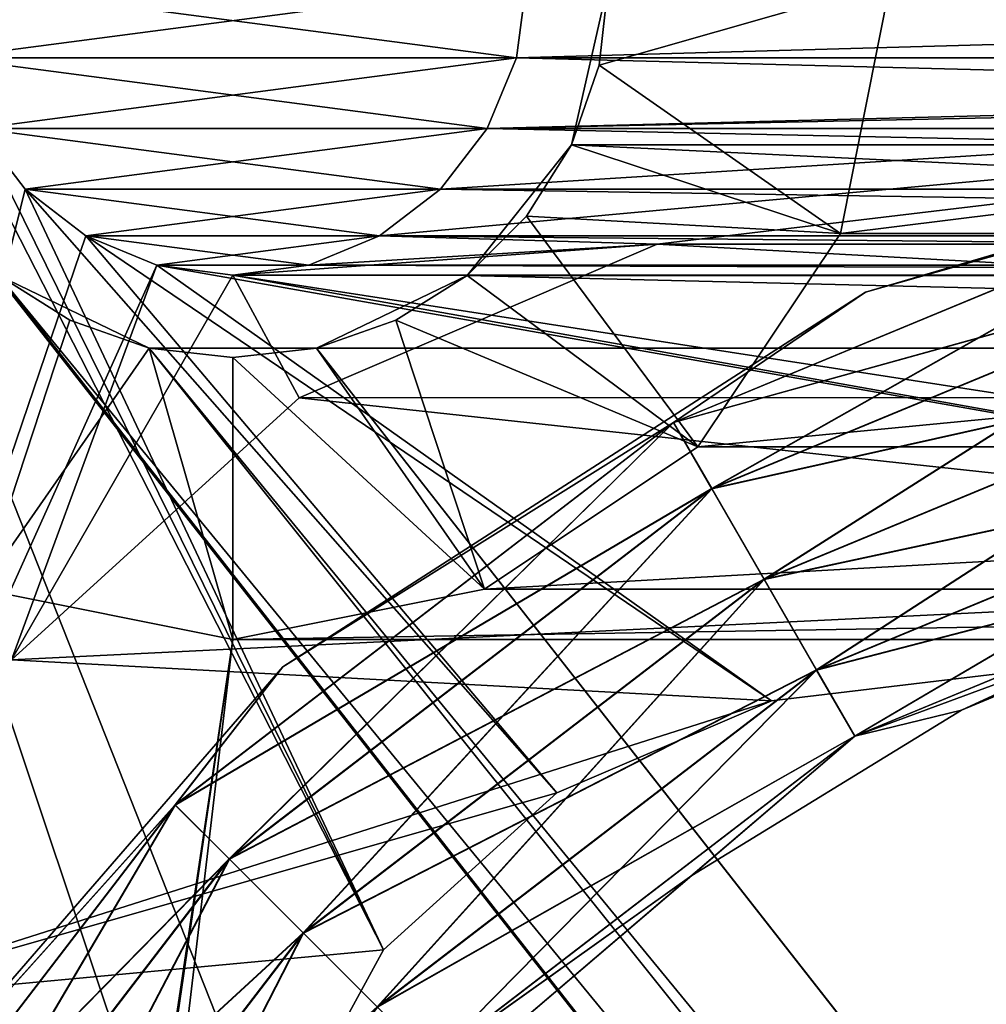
# Model space of a CAD drawing. Header units: millimetres. Extents: x -10.4 to 10.4, y -18.8 to 17.5.
# Tile 25 of 32: x -7.9 to -3.8, y 5.1 to 9.3. Entities that reach past the tile are written whole.
import ezdxf

# ---------------------------------------------------------------- set-up
doc = ezdxf.new("R2010")
doc.units = ezdxf.units.MM
doc.header["$LTSCALE"] = 65.185185
for name, color, linetype in [('1', 7, 'CONTINUOUS'), ('10', 7, 'CONTINUOUS'), ('14', 7, 'CONTINUOUS'), ('161', 7, 'CONTINUOUS'), ('162', 7, 'CONTINUOUS'), ('175', 7, 'CONTINUOUS'), ('180', 7, 'CONTINUOUS'), ('181', 7, 'CONTINUOUS'), ('182', 7, 'CONTINUOUS'), ('19', 7, 'CONTINUOUS'), ('2', 7, 'CONTINUOUS'), ('200', 7, 'CONTINUOUS'), ('205', 7, 'CONTINUOUS'), ('206', 7, 'CONTINUOUS'), ('21', 7, 'CONTINUOUS'), ('211', 7, 'CONTINUOUS'), ('212', 7, 'CONTINUOUS'), ('28', 7, 'CONTINUOUS'), ('39', 7, 'CONTINUOUS'), ('40', 7, 'CONTINUOUS')]:
    doc.layers.add(name, color=color, linetype=linetype)

msp = doc.modelspace()

# ---------------------------------------------------------------- linework, layer by layer
at = {"layer": '1', "color": 250, "linetype": 'Continuous', "true_color": 0x1c1c1c}
for points in [[(-7, -4.2), (-7, -10.75), (-10, 12.5), (-7, -4.2)], [(-7, -3.2), (-7, -4.2), (-10, 12.5), (-7, -3.2)], [(-7.3235, -10.7926), (-7.625, -10.9175), (-10, 12.5), (-7.3235, -10.7926)], [(-7, -10.75), (-7.3235, -10.7926), (-10, 12.5), (-7, -10.75)], [(-6.8995, -2.825), (-7, -3.2), (-10, 12.5), (-6.8995, -2.825)], [(-6.625, -2.5505), (-6.8995, -2.825), (-10, 12.5), (-6.625, -2.5505)], [(-8.0825, 8.875), (-6.3577, 5.3778), (-10, 12.5), (-8.0825, 8.875)], [(-6.3577, 5.3778), (-6.8349, 4.5043), (-10, 12.5), (-6.3577, 5.3778)], [(-7, -0.65), (-6.625, -2.5505), (-10, 12.5), (-7, -0.65)], [(-7.8839, -11.1161), (-8.0825, -11.375), (-10, 12.5), (-7.8839, -11.1161)], [(-7.625, -10.9175), (-7.8839, -11.1161), (-10, 12.5), (-7.625, -10.9175)], [(-6.8349, 4.5043), (-7, 3.5227), (-10, 12.5), (-6.8349, 4.5043)], [(-7, 3.5227), (-7, -0.65), (-10, 12.5), (-7, 3.5227)], [(-5.75, 9.5), (5.7926, 9.1765), (-5.7926, 9.1765), (-5.75, 9.5)], [(5.75, 9.5), (5.7926, 9.1765), (-5.75, 9.5), (5.75, 9.5)], [(-5.7926, 9.1765), (5.9175, 8.875), (-5.9175, 8.875), (-5.7926, 9.1765)], [(5.7926, 9.1765), (5.9175, 8.875), (-5.7926, 9.1765), (5.7926, 9.1765)], [(-8.0825, 8.875), (-7.8839, 8.6161), (-6.3577, 5.3778), (-8.0825, 8.875)], [(-5.9175, 8.875), (6.1161, 8.6161), (-6.1161, 8.6161), (-5.9175, 8.875)], [(5.9175, 8.875), (6.1161, 8.6161), (-5.9175, 8.875), (5.9175, 8.875)], [(-6.3577, 5.3778), (-7.8839, 8.6161), (-5.621, 6.0471), (-6.3577, 5.3778)], [(-7.8839, 8.6161), (-7.625, 8.4175), (-5.621, 6.0471), (-7.8839, 8.6161)], [(-6.1161, 8.6161), (6.375, 8.4175), (-6.375, 8.4175), (-6.1161, 8.6161)], [(6.1161, 8.6161), (6.375, 8.4175), (-6.1161, 8.6161), (6.1161, 8.6161)], [(-5.621, 6.0471), (-7.625, 8.4175), (-4.7059, 6.4385), (-5.621, 6.0471)], [(-7.625, 8.4175), (-7.3235, 8.2926), (-4.7059, 6.4385), (-7.625, 8.4175)], [(-6.375, 8.4175), (6.6765, 8.2926), (-6.6765, 8.2926), (-6.375, 8.4175)], [(6.375, 8.4175), (6.6765, 8.2926), (-6.375, 8.4175), (6.375, 8.4175)], [(-7.3235, 8.2926), (-7, 8.25), (0, 7), (-7.3235, 8.2926)], [(-4.7059, 6.4385), (-7.3235, 8.2926), (0, 7), (-4.7059, 6.4385)], [(-6.6765, 8.2926), (7, 8.25), (-7, 8.25), (-6.6765, 8.2926)], [(6.6765, 8.2926), (7, 8.25), (-6.6765, 8.2926), (6.6765, 8.2926)], [(0, 7), (-7, 8.25), (4.7059, 6.4385), (0, 7)], [(-7, 8.25), (7, 8.25), (4.7059, 6.4385), (-7, 8.25)]]:
    msp.add_3dface(points, dxfattribs=at)
at = {"layer": '10', "color": 250, "linetype": 'Continuous', "true_color": 0x1c1c1c}
for points in [[(-8.2074, 9.1765, 7.5), (-8.25, 9.5, 7.5), (-5.7926, 9.1765, 7.5), (-8.2074, 9.1765, 7.5)], [(-5.7926, 9.1765, 7.5), (-8.25, 9.5, 7.5), (-5.75, 9.5, 7.5), (-5.7926, 9.1765, 7.5)], [(-8.0825, 8.875, 7.5), (-8.2074, 9.1765, 7.5), (-5.9175, 8.875, 7.5), (-8.0825, 8.875, 7.5)], [(-5.9175, 8.875, 7.5), (-8.2074, 9.1765, 7.5), (-5.7926, 9.1765, 7.5), (-5.9175, 8.875, 7.5)], [(-7.8839, 8.6161, 7.5), (-8.0825, 8.875, 7.5), (-6.1161, 8.6161, 7.5), (-7.8839, 8.6161, 7.5)], [(-6.1161, 8.6161, 7.5), (-8.0825, 8.875, 7.5), (-5.9175, 8.875, 7.5), (-6.1161, 8.6161, 7.5)], [(-7.625, 8.4175, 7.5), (-7.8839, 8.6161, 7.5), (-6.375, 8.4175, 7.5), (-7.625, 8.4175, 7.5)], [(-6.375, 8.4175, 7.5), (-7.8839, 8.6161, 7.5), (-6.1161, 8.6161, 7.5), (-6.375, 8.4175, 7.5)], [(-7.3235, 8.2926, 7.5), (-7.625, 8.4175, 7.5), (-6.6765, 8.2926, 7.5), (-7.3235, 8.2926, 7.5)], [(-6.6765, 8.2926, 7.5), (-7.625, 8.4175, 7.5), (-6.375, 8.4175, 7.5), (-6.6765, 8.2926, 7.5)], [(-7, 8.25, 7.5), (-7.3235, 8.2926, 7.5), (-6.6765, 8.2926, 7.5), (-7, 8.25, 7.5)]]:
    msp.add_3dface(points, dxfattribs=at)
at = {"layer": '14', "color": 250, "linetype": 'Continuous', "true_color": 0x1c1c1c}
for points in [[(-5.75, 9.5), (-5.7926, 9.1765), (-5.75, 9.5, 7.5), (-5.75, 9.5)], [(-5.7926, 9.1765), (-5.7926, 9.1765, 7.5), (-5.75, 9.5, 7.5), (-5.7926, 9.1765)], [(-5.7926, 9.1765), (-5.9175, 8.875), (-5.7926, 9.1765, 7.5), (-5.7926, 9.1765)], [(-5.9175, 8.875), (-5.9175, 8.875, 7.5), (-5.7926, 9.1765, 7.5), (-5.9175, 8.875)], [(-8.0825, 8.875), (-8.0825, 8.875, 7.5), (-7.8839, 8.6161, 7.5), (-8.0825, 8.875)], [(-7.8839, 8.6161), (-8.0825, 8.875), (-7.8839, 8.6161, 7.5), (-7.8839, 8.6161)], [(-6.1161, 8.6161), (-6.1161, 8.6161, 7.5), (-5.9175, 8.875, 7.5), (-6.1161, 8.6161)], [(-5.9175, 8.875), (-6.1161, 8.6161), (-5.9175, 8.875, 7.5), (-5.9175, 8.875)], [(-7.8839, 8.6161), (-7.8839, 8.6161, 7.5), (-7.625, 8.4175, 7.5), (-7.8839, 8.6161)], [(-7.625, 8.4175), (-7.8839, 8.6161), (-7.625, 8.4175, 7.5), (-7.625, 8.4175)], [(-6.375, 8.4175), (-6.375, 8.4175, 7.5), (-6.1161, 8.6161, 7.5), (-6.375, 8.4175)], [(-6.1161, 8.6161), (-6.375, 8.4175), (-6.1161, 8.6161, 7.5), (-6.1161, 8.6161)], [(-7.3235, 8.2926), (-7.625, 8.4175), (-7.3235, 8.2926, 7.5), (-7.3235, 8.2926)], [(-7.625, 8.4175), (-7.625, 8.4175, 7.5), (-7.3235, 8.2926, 7.5), (-7.625, 8.4175)], [(-6.6765, 8.2926), (-6.6765, 8.2926, 7.5), (-6.375, 8.4175, 7.5), (-6.6765, 8.2926)], [(-6.375, 8.4175), (-6.6765, 8.2926), (-6.375, 8.4175, 7.5), (-6.375, 8.4175)], [(-7, 8.25), (-7.3235, 8.2926), (-7, 8.25, 7.5), (-7, 8.25)], [(-7.3235, 8.2926), (-7.3235, 8.2926, 7.5), (-7, 8.25, 7.5), (-7.3235, 8.2926)], [(-6.6765, 8.2926), (-7, 8.25), (-6.6765, 8.2926, 7.5), (-6.6765, 8.2926)], [(-7, 8.25), (-7, 8.25, 7.5), (-6.6765, 8.2926, 7.5), (-7, 8.25)]]:
    msp.add_3dface(points, dxfattribs=at)
at = {"layer": '161', "color": 3, "linetype": 'Continuous'}
for points in [[(-6.644, -10.4401, 263), (-7.356, -10.4401, 263), (-10, 11.3, 263), (-6.644, -10.4401, 263)], [(-7.356, -10.4401, 263), (-7.9976, -10.7491, 263), (-10, 11.3, 263), (-7.356, -10.4401, 263)], [(-8.4415, 8.8058, 263), (-6.644, -10.4401, 263), (-10, 11.3, 263), (-8.4415, 8.8058, 263)], [(-5.5585, 8.8058, 263), (-5.4, 9.5, 263), (5.5585, 8.8058, 263), (-5.5585, 8.8058, 263)], [(5.5585, 8.8058, 263), (-5.4, 9.5, 263), (5.4, 9.5, 263), (5.5585, 8.8058, 263)], [(-8.4415, 8.8058, 263), (-7.9976, 8.2491, 263), (6.644, -10.4401, 263), (-8.4415, 8.8058, 263)], [(-6.644, -10.4401, 263), (-8.4415, 8.8058, 263), (6.644, -10.4401, 263), (-6.644, -10.4401, 263)], [(-6.0024, 8.2491, 263), (-5.5585, 8.8058, 263), (6.0024, 8.2491, 263), (-6.0024, 8.2491, 263)], [(6.0024, 8.2491, 263), (-5.5585, 8.8058, 263), (5.5585, 8.8058, 263), (6.0024, 8.2491, 263)], [(-7.9976, 8.2491, 263), (-7.356, 7.9401, 263), (7.356, -10.4401, 263), (-7.9976, 8.2491, 263)], [(6.644, -10.4401, 263), (-7.9976, 8.2491, 263), (7.356, -10.4401, 263), (6.644, -10.4401, 263)], [(-6.644, 7.9401, 263), (-6.0024, 8.2491, 263), (6.644, 7.9401, 263), (-6.644, 7.9401, 263)], [(6.644, 7.9401, 263), (-6.0024, 8.2491, 263), (6.0024, 8.2491, 263), (6.644, 7.9401, 263)], [(7.356, -10.4401, 263), (-7.356, 7.9401, 263), (7.9976, -10.7491, 263), (7.356, -10.4401, 263)], [(-7.356, 7.9401, 263), (-6.644, 7.9401, 263), (7.9976, -10.7491, 263), (-7.356, 7.9401, 263)], [(-6.644, 7.9401, 263), (6.644, 7.9401, 263), (8.4415, -11.3058, 263), (-6.644, 7.9401, 263)], [(7.9976, -10.7491, 263), (-6.644, 7.9401, 263), (8.4415, -11.3058, 263), (7.9976, -10.7491, 263)]]:
    msp.add_3dface(points, dxfattribs=at)
at = {"layer": '162', "color": 3, "linetype": 'Continuous'}
for points in [[(4.2, 9.5, 264.5), (-4.4132, 8.4284, 264.5), (4.4132, 8.4284, 264.5), (4.2, 9.5, 264.5)], [(-4.2, 9.5, 264.5), (-4.4132, 8.4284, 264.5), (4.2, 9.5, 264.5), (-4.2, 9.5, 264.5)], [(-4.4132, 8.4284, 264.5), (-5.0201, 7.5201, 264.5), (4.4132, 8.4284, 264.5), (-4.4132, 8.4284, 264.5)], [(4.4132, 8.4284, 264.5), (-5.0201, 7.5201, 264.5), (5.0201, 7.5201, 264.5), (4.4132, 8.4284, 264.5)], [(8.9799, 7.5201, 264.5), (8.0716, 6.9132, 264.5), (-7, -9.2, 264.5), (8.9799, 7.5201, 264.5)], [(7, -9.2, 264.5), (8.9799, 7.5201, 264.5), (-7, -9.2, 264.5), (7, -9.2, 264.5)], [(5.0201, 7.5201, 264.5), (-5.9284, 6.9132, 264.5), (5.9284, 6.9132, 264.5), (5.0201, 7.5201, 264.5)], [(-5.0201, 7.5201, 264.5), (-5.9284, 6.9132, 264.5), (5.0201, 7.5201, 264.5), (-5.0201, 7.5201, 264.5)], [(-8.0716, 6.9132, 264.5), (-9.8, -12, 264.5), (-7, 6.7, 264.5), (-8.0716, 6.9132, 264.5)], [(8.0716, 6.9132, 264.5), (7, 6.7, 264.5), (-7, -9.2, 264.5), (8.0716, 6.9132, 264.5)], [(-5.9284, 6.9132, 264.5), (-7, 6.7, 264.5), (5.9284, 6.9132, 264.5), (-5.9284, 6.9132, 264.5)], [(5.9284, 6.9132, 264.5), (-7, 6.7, 264.5), (7, 6.7, 264.5), (5.9284, 6.9132, 264.5)], [(-7, 6.7, 264.5), (-9.8, -12, 264.5), (-9.5868, -10.9284, 264.5), (-7, 6.7, 264.5)], [(-8.9799, -10.0201, 264.5), (-7, 6.7, 264.5), (-9.5868, -10.9284, 264.5), (-8.9799, -10.0201, 264.5)], [(-8.0716, -9.4132, 264.5), (7, 6.7, 264.5), (-8.9799, -10.0201, 264.5), (-8.0716, -9.4132, 264.5)], [(7, 6.7, 264.5), (-7, 6.7, 264.5), (-8.9799, -10.0201, 264.5), (7, 6.7, 264.5)], [(-7, -9.2, 264.5), (7, 6.7, 264.5), (-8.0716, -9.4132, 264.5), (-7, -9.2, 264.5)]]:
    msp.add_3dface(points, dxfattribs=at)
at = {"layer": '175', "color": 3, "linetype": 'Continuous'}
for points in [[(-4.2, 9.5, 264.5), (-5.4, 9.5, 263.3), (-5.4401, 9.144, 263.3), (-4.2, 9.5, 264.5)], [(-4.4132, 8.4284, 264.5), (-4.2, 9.5, 264.5), (-5.4401, 9.144, 263.3), (-4.4132, 8.4284, 264.5)], [(-5.5584, 8.8058, 263.3), (-4.4132, 8.4284, 264.5), (-5.4401, 9.144, 263.3), (-5.5584, 8.8058, 263.3)], [(-5.7491, 8.5024, 263.3), (-4.4132, 8.4284, 264.5), (-5.5584, 8.8058, 263.3), (-5.7491, 8.5024, 263.3)], [(-6.0024, 8.2491, 263.3), (-5.0201, 7.5201, 264.5), (-5.7491, 8.5024, 263.3), (-6.0024, 8.2491, 263.3)], [(-5.0201, 7.5201, 264.5), (-4.4132, 8.4284, 264.5), (-5.7491, 8.5024, 263.3), (-5.0201, 7.5201, 264.5)], [(-7.9976, 8.2491, 263.3), (-8.0716, 6.9132, 264.5), (-7.6942, 8.0584, 263.3), (-7.9976, 8.2491, 263.3)], [(-6.3058, 8.0584, 263.3), (-5.0201, 7.5201, 264.5), (-6.0024, 8.2491, 263.3), (-6.3058, 8.0584, 263.3)], [(-7.6942, 8.0584, 263.3), (-8.0716, 6.9132, 264.5), (-7.356, 7.9401, 263.3), (-7.6942, 8.0584, 263.3)], [(-6.644, 7.9401, 263.3), (-5.9284, 6.9132, 264.5), (-6.3058, 8.0584, 263.3), (-6.644, 7.9401, 263.3)], [(-5.9284, 6.9132, 264.5), (-5.0201, 7.5201, 264.5), (-6.3058, 8.0584, 263.3), (-5.9284, 6.9132, 264.5)], [(-8.0716, 6.9132, 264.5), (-7, 6.7, 264.5), (-7.356, 7.9401, 263.3), (-8.0716, 6.9132, 264.5)], [(-7.356, 7.9401, 263.3), (-7, 6.7, 264.5), (-7, 7.9, 263.3), (-7.356, 7.9401, 263.3)], [(-7, 7.9, 263.3), (-5.9284, 6.9132, 264.5), (-6.644, 7.9401, 263.3), (-7, 7.9, 263.3)], [(-7, 6.7, 264.5), (-5.9284, 6.9132, 264.5), (-7, 7.9, 263.3), (-7, 6.7, 264.5)]]:
    msp.add_3dface(points, dxfattribs=at)
at = {"layer": '180', "color": 3, "linetype": 'Continuous'}
for points in [[(-7.356, -10.4401, -1.5), (-7.9976, -10.7491, -1.5), (-10, 11.3, -1.5), (-7.356, -10.4401, -1.5)], [(-6.644, -10.4401, -1.5), (-7.356, -10.4401, -1.5), (-10, 11.3, -1.5), (-6.644, -10.4401, -1.5)], [(-8.4415, 8.8058, -1.5), (-6.644, -10.4401, -1.5), (-10, 11.3, -1.5), (-8.4415, 8.8058, -1.5)], [(-5.5585, 8.8058, -1.5), (-5.4, 9.5, -1.5), (5.5585, 8.8058, -1.5), (-5.5585, 8.8058, -1.5)], [(5.5585, 8.8058, -1.5), (-5.4, 9.5, -1.5), (5.4, 9.5, -1.5), (5.5585, 8.8058, -1.5)], [(-8.4415, 8.8058, -1.5), (-7.9976, 8.2491, -1.5), (6.644, -10.4401, -1.5), (-8.4415, 8.8058, -1.5)], [(-6.644, -10.4401, -1.5), (-8.4415, 8.8058, -1.5), (6.644, -10.4401, -1.5), (-6.644, -10.4401, -1.5)], [(-6.0024, 8.2491, -1.5), (-5.5585, 8.8058, -1.5), (6.0024, 8.2491, -1.5), (-6.0024, 8.2491, -1.5)], [(6.0024, 8.2491, -1.5), (-5.5585, 8.8058, -1.5), (5.5585, 8.8058, -1.5), (6.0024, 8.2491, -1.5)], [(6.644, -10.4401, -1.5), (-7.9976, 8.2491, -1.5), (7.356, -10.4401, -1.5), (6.644, -10.4401, -1.5)], [(-7.9976, 8.2491, -1.5), (-7.356, 7.9401, -1.5), (7.356, -10.4401, -1.5), (-7.9976, 8.2491, -1.5)], [(-6.644, 7.9401, -1.5), (-6.0024, 8.2491, -1.5), (6.644, 7.9401, -1.5), (-6.644, 7.9401, -1.5)], [(6.644, 7.9401, -1.5), (-6.0024, 8.2491, -1.5), (6.0024, 8.2491, -1.5), (6.644, 7.9401, -1.5)], [(7.356, -10.4401, -1.5), (-7.356, 7.9401, -1.5), (7.9976, -10.7491, -1.5), (7.356, -10.4401, -1.5)], [(-7.356, 7.9401, -1.5), (-6.644, 7.9401, -1.5), (7.9976, -10.7491, -1.5), (-7.356, 7.9401, -1.5)], [(7.9976, -10.7491, -1.5), (-6.644, 7.9401, -1.5), (8.4415, -11.3058, -1.5), (7.9976, -10.7491, -1.5)], [(-6.644, 7.9401, -1.5), (6.644, 7.9401, -1.5), (8.4415, -11.3058, -1.5), (-6.644, 7.9401, -1.5)]]:
    msp.add_3dface(points, dxfattribs=at)
at = {"layer": '181', "color": 3, "linetype": 'Continuous'}
for points in [[(4.2, 9.5), (-4.4132, 8.4284), (4.4132, 8.4284), (4.2, 9.5)], [(-4.2, 9.5), (-4.4132, 8.4284), (4.2, 9.5), (-4.2, 9.5)], [(4.4132, 8.4284), (-5.0201, 7.5201), (5.0201, 7.5201), (4.4132, 8.4284)], [(-4.4132, 8.4284), (-5.0201, 7.5201), (4.4132, 8.4284), (-4.4132, 8.4284)], [(7, -9.2), (8.9799, 7.5201), (-7, -9.2), (7, -9.2)], [(8.9799, 7.5201), (8.0716, 6.9132), (-7, -9.2), (8.9799, 7.5201)], [(5.0201, 7.5201), (-5.9284, 6.9132), (5.9284, 6.9132), (5.0201, 7.5201)], [(-5.0201, 7.5201), (-5.9284, 6.9132), (5.0201, 7.5201), (-5.0201, 7.5201)], [(-8.0716, 6.9132), (-9.8, -12), (-7, 6.7), (-8.0716, 6.9132)], [(5.9284, 6.9132), (-7, 6.7), (7, 6.7), (5.9284, 6.9132)], [(-5.9284, 6.9132), (-7, 6.7), (5.9284, 6.9132), (-5.9284, 6.9132)], [(8.0716, 6.9132), (7, 6.7), (-7, -9.2), (8.0716, 6.9132)], [(-7, 6.7), (-9.8, -12), (-9.5868, -10.9284), (-7, 6.7)], [(-8.9799, -10.0201), (-7, 6.7), (-9.5868, -10.9284), (-8.9799, -10.0201)], [(-8.0716, -9.4132), (7, 6.7), (-8.9799, -10.0201), (-8.0716, -9.4132)], [(7, 6.7), (-7, 6.7), (-8.9799, -10.0201), (7, 6.7)], [(-7, -9.2), (7, 6.7), (-8.0716, -9.4132), (-7, -9.2)]]:
    msp.add_3dface(points, dxfattribs=at)
at = {"layer": '182', "color": 3, "linetype": 'Continuous'}
for points in [[(-5.4, 9.5, -1.5), (-5.5585, 8.8058, -1.5), (-5.4, 9.5, -1.2), (-5.4, 9.5, -1.5)], [(-5.4, 9.5, -1.2), (-5.5585, 8.8058, -1.5), (-5.4401, 9.144, -1.2), (-5.4, 9.5, -1.2)], [(-5.4401, 9.144, -1.2), (-5.5585, 8.8058, -1.5), (-5.5584, 8.8058, -1.2), (-5.4401, 9.144, -1.2)], [(-5.5584, 8.8058, -1.2), (-6.0024, 8.2491, -1.5), (-5.7491, 8.5024, -1.2), (-5.5584, 8.8058, -1.2)], [(-5.5585, 8.8058, -1.5), (-6.0024, 8.2491, -1.5), (-5.5584, 8.8058, -1.2), (-5.5585, 8.8058, -1.5)], [(-5.7491, 8.5024, -1.2), (-6.0024, 8.2491, -1.5), (-6.0024, 8.2491, -1.2), (-5.7491, 8.5024, -1.2)], [(-7.6942, 8.0584, -1.2), (-7.9976, 8.2491, -1.5), (-7.9976, 8.2491, -1.2), (-7.6942, 8.0584, -1.2)], [(-7.356, 7.9401, -1.2), (-7.9976, 8.2491, -1.5), (-7.6942, 8.0584, -1.2), (-7.356, 7.9401, -1.2)], [(-7.356, 7.9401, -1.5), (-7.9976, 8.2491, -1.5), (-7.356, 7.9401, -1.2), (-7.356, 7.9401, -1.5)], [(-6.0024, 8.2491, -1.2), (-6.644, 7.9401, -1.5), (-6.3058, 8.0584, -1.2), (-6.0024, 8.2491, -1.2)], [(-6.0024, 8.2491, -1.5), (-6.644, 7.9401, -1.5), (-6.0024, 8.2491, -1.2), (-6.0024, 8.2491, -1.5)], [(-6.3058, 8.0584, -1.2), (-6.644, 7.9401, -1.5), (-6.644, 7.9401, -1.2), (-6.3058, 8.0584, -1.2)], [(-6.644, 7.9401, -1.2), (-7.356, 7.9401, -1.5), (-7, 7.9, -1.2), (-6.644, 7.9401, -1.2)], [(-6.644, 7.9401, -1.5), (-7.356, 7.9401, -1.5), (-6.644, 7.9401, -1.2), (-6.644, 7.9401, -1.5)], [(-7, 7.9, -1.2), (-7.356, 7.9401, -1.5), (-7.356, 7.9401, -1.2), (-7, 7.9, -1.2)]]:
    msp.add_3dface(points, dxfattribs=at)
at = {"layer": '19', "color": 250, "linetype": 'Continuous', "true_color": 0x1c1c1c}
for points in [[(-8.2074, 9.1765, 255.5), (-5.75, 9.5, 255.5), (-8.25, 9.5, 255.5), (-8.2074, 9.1765, 255.5)], [(-5.7926, 9.1765, 255.5), (-5.75, 9.5, 255.5), (-8.2074, 9.1765, 255.5), (-5.7926, 9.1765, 255.5)], [(-8.0825, 8.875, 255.5), (-5.7926, 9.1765, 255.5), (-8.2074, 9.1765, 255.5), (-8.0825, 8.875, 255.5)], [(-5.9175, 8.875, 255.5), (-5.7926, 9.1765, 255.5), (-8.0825, 8.875, 255.5), (-5.9175, 8.875, 255.5)], [(-7.8839, 8.6161, 255.5), (-5.9175, 8.875, 255.5), (-8.0825, 8.875, 255.5), (-7.8839, 8.6161, 255.5)], [(-6.1161, 8.6161, 255.5), (-5.9175, 8.875, 255.5), (-7.8839, 8.6161, 255.5), (-6.1161, 8.6161, 255.5)], [(-7.625, 8.4175, 255.5), (-6.1161, 8.6161, 255.5), (-7.8839, 8.6161, 255.5), (-7.625, 8.4175, 255.5)], [(-6.375, 8.4175, 255.5), (-6.1161, 8.6161, 255.5), (-7.625, 8.4175, 255.5), (-6.375, 8.4175, 255.5)], [(-7.3235, 8.2926, 255.5), (-6.375, 8.4175, 255.5), (-7.625, 8.4175, 255.5), (-7.3235, 8.2926, 255.5)], [(-6.6765, 8.2926, 255.5), (-6.375, 8.4175, 255.5), (-7.3235, 8.2926, 255.5), (-6.6765, 8.2926, 255.5)], [(-7, 8.25, 255.5), (-6.6765, 8.2926, 255.5), (-7.3235, 8.2926, 255.5), (-7, 8.25, 255.5)]]:
    msp.add_3dface(points, dxfattribs=at)
at = {"layer": '2', "color": 250, "linetype": 'Continuous', "true_color": 0x1c1c1c}
for points in [[(-5.75, 9.5, 263), (-5.7926, 9.1765, 263), (5.75, 9.5, 263), (-5.75, 9.5, 263)], [(5.75, 9.5, 263), (-5.7926, 9.1765, 263), (5.7926, 9.1765, 263), (5.75, 9.5, 263)], [(-5.7926, 9.1765, 263), (-5.9175, 8.875, 263), (5.7926, 9.1765, 263), (-5.7926, 9.1765, 263)], [(5.7926, 9.1765, 263), (-5.9175, 8.875, 263), (-0.017, 9, 263), (5.7926, 9.1765, 263)], [(-6.1161, 8.6161, 263), (-6.375, 8.4175, 263), (-0.017, 9, 263), (-6.1161, 8.6161, 263)], [(-0.017, 9, 263), (-6.375, 8.4175, 263), (-5.1935, 8.382, 263), (-0.017, 9, 263)], [(-5.9175, 8.875, 263), (-6.1161, 8.6161, 263), (-0.017, 9, 263), (-5.9175, 8.875, 263)], [(-7.8839, 8.6161, 263), (-8.0825, 8.875, 263), (-8.7358, 5.1574, 263), (-7.8839, 8.6161, 263)], [(-7.625, 8.4175, 263), (-7.8839, 8.6161, 263), (-8.7358, 5.1574, 263), (-7.625, 8.4175, 263)], [(-7.3235, 8.2926, 263), (-7.625, 8.4175, 263), (-8.7358, 5.1574, 263), (-7.3235, 8.2926, 263)], [(-6.375, 8.4175, 263), (-6.6765, 8.2926, 263), (-5.1935, 8.382, 263), (-6.375, 8.4175, 263)], [(-6.6765, 8.2926, 263), (-7, 8.25, 263), (-5.1935, 8.382, 263), (-6.6765, 8.2926, 263)], [(-5.1935, 8.382, 263), (-7, 8.25, 263), (-6.7167, 7.7285, 263), (-5.1935, 8.382, 263)], [(-7.9424, 6.6127, 263), (-7.3235, 8.2926, 263), (-8.7358, 5.1574, 263), (-7.9424, 6.6127, 263)], [(-7, 8.25, 263), (-7.3235, 8.2926, 263), (-7.9424, 6.6127, 263), (-7, 8.25, 263)], [(-6.7167, 7.7285, 263), (-7, 8.25, 263), (-7.9424, 6.6127, 263), (-6.7167, 7.7285, 263)]]:
    msp.add_3dface(points, dxfattribs=at)
at = {"layer": '200', "color": 3, "linetype": 'Continuous'}
for points in [[(-4.4132, 8.4284), (-4.2, 9.5), (-5.4401, 9.144, -1.2), (-4.4132, 8.4284)], [(-4.2, 9.5), (-5.4, 9.5, -1.2), (-5.4401, 9.144, -1.2), (-4.2, 9.5)], [(-4.4132, 8.4284), (-5.4401, 9.144, -1.2), (-5.5584, 8.8058, -1.2), (-4.4132, 8.4284)], [(-4.4132, 8.4284), (-5.5584, 8.8058, -1.2), (-5.7491, 8.5024, -1.2), (-4.4132, 8.4284)], [(-5.0201, 7.5201), (-5.7491, 8.5024, -1.2), (-6.0024, 8.2491, -1.2), (-5.0201, 7.5201)], [(-5.0201, 7.5201), (-4.4132, 8.4284), (-5.7491, 8.5024, -1.2), (-5.0201, 7.5201)], [(-8.0716, 6.9132), (-7.6942, 8.0584, -1.2), (-7.9976, 8.2491, -1.2), (-8.0716, 6.9132)], [(-5.0201, 7.5201), (-6.0024, 8.2491, -1.2), (-6.3058, 8.0584, -1.2), (-5.0201, 7.5201)], [(-8.0716, 6.9132), (-7.356, 7.9401, -1.2), (-7.6942, 8.0584, -1.2), (-8.0716, 6.9132)], [(-5.9284, 6.9132), (-6.3058, 8.0584, -1.2), (-6.644, 7.9401, -1.2), (-5.9284, 6.9132)], [(-5.9284, 6.9132), (-5.0201, 7.5201), (-6.3058, 8.0584, -1.2), (-5.9284, 6.9132)], [(-8.0716, 6.9132), (-7, 6.7), (-7.356, 7.9401, -1.2), (-8.0716, 6.9132)], [(-7, 6.7), (-7, 7.9, -1.2), (-7.356, 7.9401, -1.2), (-7, 6.7)], [(-5.9284, 6.9132), (-6.644, 7.9401, -1.2), (-7, 7.9, -1.2), (-5.9284, 6.9132)], [(-7, 6.7), (-5.9284, 6.9132), (-7, 7.9, -1.2), (-7, 6.7)]]:
    msp.add_3dface(points, dxfattribs=at)
at = {"layer": '205', "color": 1, "linetype": 'Continuous'}
for points in [[(-4.3058, 8.1783, 263), (-1.4751, 9.0095, 263), (-2.652, 8.6475, 262.5566), (-4.3058, 8.1783, 263)], [(-5.1233, 7.6239, 262.5566), (-2.652, 8.6475, 262.5566), (-4.9606, 7.342, 262.2299), (-5.1233, 7.6239, 262.5566)], [(-5.1233, 7.6239, 262.5566), (-4.3058, 8.1783, 263), (-2.652, 8.6475, 262.5566), (-5.1233, 7.6239, 262.5566)], [(-4.9606, 7.342, 262.2299), (-2.652, 8.6475, 262.5566), (-2.5678, 8.3332, 262.2299), (-4.9606, 7.342, 262.2299)], [(-4.9606, 7.342, 262.2299), (-2.5678, 8.3332, 262.2299), (-4.738, 6.9564, 262.11), (-4.9606, 7.342, 262.2299)], [(-4.738, 6.9564, 262.11), (-2.5678, 8.3332, 262.2299), (-2.4526, 7.903, 262.11), (-4.738, 6.9564, 262.11)], [(-6.7876, 6.5833, 263), (-4.3058, 8.1783, 263), (-5.1233, 7.6239, 262.5566), (-6.7876, 6.5833, 263)], [(-4.738, 6.9564, 262.11), (-2.4526, 7.903, 262.11), (-4.5152, 6.5706, 262.229), (-4.738, 6.9564, 262.11)], [(-4.5152, 6.5706, 262.229), (-2.4526, 7.903, 262.11), (-2.3372, 7.4727, 262.229), (-4.5152, 6.5706, 262.229)], [(-7.2455, 5.9955, 262.5566), (-5.1233, 7.6239, 262.5566), (-7.0154, 5.7654, 262.2299), (-7.2455, 5.9955, 262.5566)], [(-7.2455, 5.9955, 262.5566), (-6.7876, 6.5833, 263), (-5.1233, 7.6239, 262.5566), (-7.2455, 5.9955, 262.5566)], [(-7.0154, 5.7654, 262.2299), (-5.1233, 7.6239, 262.5566), (-4.9606, 7.342, 262.2299), (-7.0154, 5.7654, 262.2299)], [(-4.5152, 6.5706, 262.229), (-2.3372, 7.4727, 262.229), (-4.3521, 6.2881, 262.555), (-4.5152, 6.5706, 262.229)], [(-4.3521, 6.2881, 262.555), (-2.3372, 7.4727, 262.229), (-2.2528, 7.1576, 262.555), (-4.3521, 6.2881, 262.555)], [(-7.0154, 5.7654, 262.2299), (-4.9606, 7.342, 262.2299), (-6.7005, 5.4505, 262.11), (-7.0154, 5.7654, 262.2299)], [(-6.7005, 5.4505, 262.11), (-4.9606, 7.342, 262.2299), (-4.738, 6.9564, 262.11), (-6.7005, 5.4505, 262.11)], [(-4.3521, 6.2881, 262.555), (-2.2528, 7.1576, 262.555), (-3.8975, 6.3993, 263), (-4.3521, 6.2881, 262.555)], [(-3.8975, 6.3993, 263), (-2.2528, 7.1576, 262.555), (-2.6529, 6.9148, 263), (-3.8975, 6.3993, 263)], [(-6.7005, 5.4505, 262.11), (-4.738, 6.9564, 262.11), (-6.3855, 5.1355, 262.229), (-6.7005, 5.4505, 262.11)], [(-6.3855, 5.1355, 262.229), (-4.738, 6.9564, 262.11), (-4.5152, 6.5706, 262.229), (-6.3855, 5.1355, 262.229)], [(-8.7196, 4.3537, 263), (-6.7876, 6.5833, 263), (-7.2455, 5.9955, 262.5566), (-8.7196, 4.3537, 263)], [(-6.3855, 5.1355, 262.229), (-4.5152, 6.5706, 262.229), (-6.1548, 4.9048, 262.555), (-6.3855, 5.1355, 262.229)], [(-6.1548, 4.9048, 262.555), (-4.5152, 6.5706, 262.229), (-4.3521, 6.2881, 262.555), (-6.1548, 4.9048, 262.555)], [(-5.0461, 5.6954, 263), (-4.3521, 6.2881, 262.555), (-3.8975, 6.3993, 263), (-5.0461, 5.6954, 263)], [(-6.1548, 4.9048, 262.555), (-4.3521, 6.2881, 262.555), (-6.0705, 4.8205, 263), (-6.1548, 4.9048, 262.555)], [(-6.0705, 4.8205, 263), (-4.3521, 6.2881, 262.555), (-5.0461, 5.6954, 263), (-6.0705, 4.8205, 263)], [(-8.8739, 3.8733, 262.5566), (-7.2455, 5.9955, 262.5566), (-8.592, 3.7106, 262.2299), (-8.8739, 3.8733, 262.5566)], [(-8.8739, 3.8733, 262.5566), (-8.7196, 4.3537, 263), (-7.2455, 5.9955, 262.5566), (-8.8739, 3.8733, 262.5566)], [(-8.592, 3.7106, 262.2299), (-7.2455, 5.9955, 262.5566), (-7.0154, 5.7654, 262.2299), (-8.592, 3.7106, 262.2299)], [(-8.592, 3.7106, 262.2299), (-7.0154, 5.7654, 262.2299), (-8.2064, 3.488, 262.11), (-8.592, 3.7106, 262.2299)], [(-8.2064, 3.488, 262.11), (-7.0154, 5.7654, 262.2299), (-6.7005, 5.4505, 262.11), (-8.2064, 3.488, 262.11)], [(-8.2064, 3.488, 262.11), (-6.7005, 5.4505, 262.11), (-7.8206, 3.2652, 262.229), (-8.2064, 3.488, 262.11)], [(-7.8206, 3.2652, 262.229), (-6.7005, 5.4505, 262.11), (-6.3855, 5.1355, 262.229), (-7.8206, 3.2652, 262.229)]]:
    msp.add_3dface(points, dxfattribs=at)
at = {"layer": '206', "color": 1, "linetype": 'Continuous'}
for points in [[(-1.4751, 9.0095, 263), (-4.3058, 8.1783, 263), (-2.6518, 8.6466, 263.445), (-1.4751, 9.0095, 263)], [(-5.1229, 7.6231, 263.445), (-2.5674, 8.3316, 263.771), (-2.6518, 8.6466, 263.445), (-5.1229, 7.6231, 263.445)], [(-4.3058, 8.1783, 263), (-5.1229, 7.6231, 263.445), (-2.6518, 8.6466, 263.445), (-4.3058, 8.1783, 263)], [(-4.9598, 7.3406, 263.771), (-2.5674, 8.3316, 263.771), (-5.1229, 7.6231, 263.445), (-4.9598, 7.3406, 263.771)], [(-4.9598, 7.3406, 263.771), (-2.4521, 7.9012, 263.89), (-2.5674, 8.3316, 263.771), (-4.9598, 7.3406, 263.771)], [(-4.3058, 8.1783, 263), (-6.7876, 6.5833, 263), (-5.1229, 7.6231, 263.445), (-4.3058, 8.1783, 263)], [(-4.737, 6.9548, 263.89), (-2.4521, 7.9012, 263.89), (-4.9598, 7.3406, 263.771), (-4.737, 6.9548, 263.89)], [(-4.737, 6.9548, 263.89), (-2.3368, 7.4711, 263.7701), (-2.4521, 7.9012, 263.89), (-4.737, 6.9548, 263.89)], [(-7.2448, 5.9948, 263.445), (-4.9598, 7.3406, 263.771), (-5.1229, 7.6231, 263.445), (-7.2448, 5.9948, 263.445)], [(-6.7876, 6.5833, 263), (-7.2448, 5.9948, 263.445), (-5.1229, 7.6231, 263.445), (-6.7876, 6.5833, 263)], [(-4.5144, 6.5692, 263.7701), (-2.3368, 7.4711, 263.7701), (-4.737, 6.9548, 263.89), (-4.5144, 6.5692, 263.7701)], [(-4.5144, 6.5692, 263.7701), (-2.2526, 7.1567, 263.4434), (-2.3368, 7.4711, 263.7701), (-4.5144, 6.5692, 263.7701)], [(-7.0142, 5.7642, 263.771), (-4.9598, 7.3406, 263.771), (-7.2448, 5.9948, 263.445), (-7.0142, 5.7642, 263.771)], [(-7.0142, 5.7642, 263.771), (-4.737, 6.9548, 263.89), (-4.9598, 7.3406, 263.771), (-7.0142, 5.7642, 263.771)], [(-4.3517, 6.2873, 263.4434), (-2.2526, 7.1567, 263.4434), (-4.5144, 6.5692, 263.7701), (-4.3517, 6.2873, 263.4434)], [(-4.3517, 6.2873, 263.4434), (-2.6529, 6.9148, 263), (-2.2526, 7.1567, 263.4434), (-4.3517, 6.2873, 263.4434)], [(-6.6992, 5.4492, 263.89), (-4.737, 6.9548, 263.89), (-7.0142, 5.7642, 263.771), (-6.6992, 5.4492, 263.89)], [(-6.6992, 5.4492, 263.89), (-4.5144, 6.5692, 263.7701), (-4.737, 6.9548, 263.89), (-6.6992, 5.4492, 263.89)], [(-3.8975, 6.3993, 263), (-2.6529, 6.9148, 263), (-4.3517, 6.2873, 263.4434), (-3.8975, 6.3993, 263)], [(-6.7876, 6.5833, 263), (-8.7196, 4.3537, 263), (-7.2448, 5.9948, 263.445), (-6.7876, 6.5833, 263)], [(-6.3843, 5.1343, 263.7701), (-4.5144, 6.5692, 263.7701), (-6.6992, 5.4492, 263.89), (-6.3843, 5.1343, 263.7701)], [(-6.3843, 5.1343, 263.7701), (-4.3517, 6.2873, 263.4434), (-4.5144, 6.5692, 263.7701), (-6.3843, 5.1343, 263.7701)], [(-5.0461, 5.6954, 263), (-3.8975, 6.3993, 263), (-4.3517, 6.2873, 263.4434), (-5.0461, 5.6954, 263)], [(-6.1542, 4.9042, 263.4434), (-4.3517, 6.2873, 263.4434), (-6.3843, 5.1343, 263.7701), (-6.1542, 4.9042, 263.4434)], [(-6.1542, 4.9042, 263.4434), (-5.0461, 5.6954, 263), (-4.3517, 6.2873, 263.4434), (-6.1542, 4.9042, 263.4434)], [(-8.8731, 3.8729, 263.445), (-7.0142, 5.7642, 263.771), (-7.2448, 5.9948, 263.445), (-8.8731, 3.8729, 263.445)], [(-8.7196, 4.3537, 263), (-8.8731, 3.8729, 263.445), (-7.2448, 5.9948, 263.445), (-8.7196, 4.3537, 263)], [(-8.5906, 3.7098, 263.771), (-7.0142, 5.7642, 263.771), (-8.8731, 3.8729, 263.445), (-8.5906, 3.7098, 263.771)], [(-8.5906, 3.7098, 263.771), (-6.6992, 5.4492, 263.89), (-7.0142, 5.7642, 263.771), (-8.5906, 3.7098, 263.771)], [(-6.0705, 4.8205, 263), (-5.0461, 5.6954, 263), (-6.1542, 4.9042, 263.4434), (-6.0705, 4.8205, 263)], [(-8.2048, 3.487, 263.89), (-6.6992, 5.4492, 263.89), (-8.5906, 3.7098, 263.771), (-8.2048, 3.487, 263.89)], [(-8.2048, 3.487, 263.89), (-6.3843, 5.1343, 263.7701), (-6.6992, 5.4492, 263.89), (-8.2048, 3.487, 263.89)]]:
    msp.add_3dface(points, dxfattribs=at)
at = {"layer": '21', "color": 250, "linetype": 'Continuous', "true_color": 0x1c1c1c}
for points in [[(-5.7926, 9.1765, 263), (-5.75, 9.5, 263), (-5.7926, 9.1765, 255.5), (-5.7926, 9.1765, 263)], [(-5.75, 9.5, 263), (-5.75, 9.5, 255.5), (-5.7926, 9.1765, 255.5), (-5.75, 9.5, 263)], [(-5.9175, 8.875, 263), (-5.7926, 9.1765, 263), (-5.9175, 8.875, 255.5), (-5.9175, 8.875, 263)], [(-5.7926, 9.1765, 263), (-5.7926, 9.1765, 255.5), (-5.9175, 8.875, 255.5), (-5.7926, 9.1765, 263)], [(-8.0825, 8.875, 263), (-7.8839, 8.6161, 263), (-8.0825, 8.875, 255.5), (-8.0825, 8.875, 263)], [(-7.8839, 8.6161, 263), (-7.8839, 8.6161, 255.5), (-8.0825, 8.875, 255.5), (-7.8839, 8.6161, 263)], [(-6.1161, 8.6161, 263), (-5.9175, 8.875, 263), (-6.1161, 8.6161, 255.5), (-6.1161, 8.6161, 263)], [(-5.9175, 8.875, 263), (-5.9175, 8.875, 255.5), (-6.1161, 8.6161, 255.5), (-5.9175, 8.875, 263)], [(-7.625, 8.4175, 263), (-7.625, 8.4175, 255.5), (-7.8839, 8.6161, 255.5), (-7.625, 8.4175, 263)], [(-7.8839, 8.6161, 263), (-7.625, 8.4175, 263), (-7.8839, 8.6161, 255.5), (-7.8839, 8.6161, 263)], [(-6.375, 8.4175, 263), (-6.1161, 8.6161, 263), (-6.375, 8.4175, 255.5), (-6.375, 8.4175, 263)], [(-6.1161, 8.6161, 263), (-6.1161, 8.6161, 255.5), (-6.375, 8.4175, 255.5), (-6.1161, 8.6161, 263)], [(-7.3235, 8.2926, 263), (-7.3235, 8.2926, 255.5), (-7.625, 8.4175, 255.5), (-7.3235, 8.2926, 263)], [(-7.625, 8.4175, 263), (-7.3235, 8.2926, 263), (-7.625, 8.4175, 255.5), (-7.625, 8.4175, 263)], [(-6.6765, 8.2926, 263), (-6.375, 8.4175, 263), (-6.6765, 8.2926, 255.5), (-6.6765, 8.2926, 263)], [(-6.375, 8.4175, 263), (-6.375, 8.4175, 255.5), (-6.6765, 8.2926, 255.5), (-6.375, 8.4175, 263)], [(-7.3235, 8.2926, 263), (-7, 8.25, 263), (-7.3235, 8.2926, 255.5), (-7.3235, 8.2926, 263)], [(-7, 8.25, 263), (-7, 8.25, 255.5), (-7.3235, 8.2926, 255.5), (-7, 8.25, 263)], [(-7, 8.25, 263), (-6.6765, 8.2926, 263), (-7, 8.25, 255.5), (-7, 8.25, 263)], [(-6.6765, 8.2926, 263), (-6.6765, 8.2926, 255.5), (-7, 8.25, 255.5), (-6.6765, 8.2926, 263)]]:
    msp.add_3dface(points, dxfattribs=at)
at = {"layer": '211', "linetype": 'Continuous'}
for points in [[(-4.3058, 8.1783, 0.8), (-2.652, 8.6475, 1.2434), (-1.4751, 9.0095, 0.8), (-4.3058, 8.1783, 0.8)], [(-5.1233, 7.6239, 1.2434), (-2.652, 8.6475, 1.2434), (-4.3058, 8.1783, 0.8), (-5.1233, 7.6239, 1.2434)], [(-2.652, 8.6475, 1.2434), (-5.1233, 7.6239, 1.2434), (-2.5678, 8.3332, 1.5701), (-2.652, 8.6475, 1.2434)], [(-2.5678, 8.3332, 1.5701), (-5.1233, 7.6239, 1.2434), (-4.9606, 7.342, 1.5701), (-2.5678, 8.3332, 1.5701)], [(-2.5678, 8.3332, 1.5701), (-4.9606, 7.342, 1.5701), (-2.4526, 7.903, 1.69), (-2.5678, 8.3332, 1.5701)], [(-6.7876, 6.5833, 0.8), (-5.1233, 7.6239, 1.2434), (-4.3058, 8.1783, 0.8), (-6.7876, 6.5833, 0.8)], [(-2.4526, 7.903, 1.69), (-4.9606, 7.342, 1.5701), (-4.738, 6.9564, 1.69), (-2.4526, 7.903, 1.69)], [(-2.4526, 7.903, 1.69), (-4.738, 6.9564, 1.69), (-2.3372, 7.4727, 1.571), (-2.4526, 7.903, 1.69)], [(-7.2455, 5.9955, 1.2434), (-5.1233, 7.6239, 1.2434), (-6.7876, 6.5833, 0.8), (-7.2455, 5.9955, 1.2434)], [(-5.1233, 7.6239, 1.2434), (-7.2455, 5.9955, 1.2434), (-4.9606, 7.342, 1.5701), (-5.1233, 7.6239, 1.2434)], [(-2.3372, 7.4727, 1.571), (-4.738, 6.9564, 1.69), (-4.5152, 6.5706, 1.571), (-2.3372, 7.4727, 1.571)], [(-2.3372, 7.4727, 1.571), (-4.5152, 6.5706, 1.571), (-2.2528, 7.1576, 1.245), (-2.3372, 7.4727, 1.571)], [(-4.9606, 7.342, 1.5701), (-7.2455, 5.9955, 1.2434), (-7.0154, 5.7654, 1.5701), (-4.9606, 7.342, 1.5701)], [(-4.9606, 7.342, 1.5701), (-7.0154, 5.7654, 1.5701), (-4.738, 6.9564, 1.69), (-4.9606, 7.342, 1.5701)], [(-2.2528, 7.1576, 1.245), (-4.5152, 6.5706, 1.571), (-4.3521, 6.2881, 1.245), (-2.2528, 7.1576, 1.245)], [(-2.2528, 7.1576, 1.245), (-4.3521, 6.2881, 1.245), (-2.6529, 6.9148, 0.8), (-2.2528, 7.1576, 1.245)], [(-4.738, 6.9564, 1.69), (-7.0154, 5.7654, 1.5701), (-6.7005, 5.4505, 1.69), (-4.738, 6.9564, 1.69)], [(-4.738, 6.9564, 1.69), (-6.7005, 5.4505, 1.69), (-4.5152, 6.5706, 1.571), (-4.738, 6.9564, 1.69)], [(-2.6529, 6.9148, 0.8), (-4.3521, 6.2881, 1.245), (-3.8975, 6.3993, 0.8), (-2.6529, 6.9148, 0.8)], [(-8.7196, 4.3537, 0.8), (-7.2455, 5.9955, 1.2434), (-6.7876, 6.5833, 0.8), (-8.7196, 4.3537, 0.8)], [(-4.5152, 6.5706, 1.571), (-6.7005, 5.4505, 1.69), (-6.3855, 5.1355, 1.571), (-4.5152, 6.5706, 1.571)], [(-4.5152, 6.5706, 1.571), (-6.3855, 5.1355, 1.571), (-4.3521, 6.2881, 1.245), (-4.5152, 6.5706, 1.571)], [(-3.8975, 6.3993, 0.8), (-4.3521, 6.2881, 1.245), (-5.0461, 5.6954, 0.8), (-3.8975, 6.3993, 0.8)], [(-4.3521, 6.2881, 1.245), (-6.3855, 5.1355, 1.571), (-6.1548, 4.9048, 1.245), (-4.3521, 6.2881, 1.245)], [(-4.3521, 6.2881, 1.245), (-6.1548, 4.9048, 1.245), (-5.0461, 5.6954, 0.8), (-4.3521, 6.2881, 1.245)], [(-8.8739, 3.8733, 1.2434), (-7.2455, 5.9955, 1.2434), (-8.7196, 4.3537, 0.8), (-8.8739, 3.8733, 1.2434)], [(-7.2455, 5.9955, 1.2434), (-8.8739, 3.8733, 1.2434), (-7.0154, 5.7654, 1.5701), (-7.2455, 5.9955, 1.2434)], [(-7.0154, 5.7654, 1.5701), (-8.8739, 3.8733, 1.2434), (-8.592, 3.7106, 1.5701), (-7.0154, 5.7654, 1.5701)], [(-7.0154, 5.7654, 1.5701), (-8.592, 3.7106, 1.5701), (-6.7005, 5.4505, 1.69), (-7.0154, 5.7654, 1.5701)], [(-5.0461, 5.6954, 0.8), (-6.1548, 4.9048, 1.245), (-6.0705, 4.8205, 0.8), (-5.0461, 5.6954, 0.8)], [(-6.7005, 5.4505, 1.69), (-8.592, 3.7106, 1.5701), (-8.2064, 3.488, 1.69), (-6.7005, 5.4505, 1.69)], [(-6.7005, 5.4505, 1.69), (-8.2064, 3.488, 1.69), (-6.3855, 5.1355, 1.571), (-6.7005, 5.4505, 1.69)]]:
    msp.add_3dface(points, dxfattribs=at)
at = {"layer": '212', "linetype": 'Continuous'}
for points in [[(-4.3058, 8.1783, 0.8), (-1.4751, 9.0095, 0.8), (-2.6518, 8.6466, 0.355), (-4.3058, 8.1783, 0.8)], [(-2.6518, 8.6466, 0.355), (-4.9598, 7.3406, 0.029), (-5.1229, 7.6231, 0.355), (-2.6518, 8.6466, 0.355)], [(-4.3058, 8.1783, 0.8), (-2.6518, 8.6466, 0.355), (-5.1229, 7.6231, 0.355), (-4.3058, 8.1783, 0.8)], [(-2.5674, 8.3316, 0.029), (-4.9598, 7.3406, 0.029), (-2.6518, 8.6466, 0.355), (-2.5674, 8.3316, 0.029)], [(-2.5674, 8.3316, 0.029), (-4.737, 6.9548, -0.09), (-4.9598, 7.3406, 0.029), (-2.5674, 8.3316, 0.029)], [(-2.4521, 7.9012, -0.09), (-4.737, 6.9548, -0.09), (-2.5674, 8.3316, 0.029), (-2.4521, 7.9012, -0.09)], [(-6.7876, 6.5833, 0.8), (-4.3058, 8.1783, 0.8), (-5.1229, 7.6231, 0.355), (-6.7876, 6.5833, 0.8)], [(-2.4521, 7.9012, -0.09), (-4.5144, 6.5692, 0.0299), (-4.737, 6.9548, -0.09), (-2.4521, 7.9012, -0.09)], [(-2.3368, 7.4711, 0.0299), (-4.5144, 6.5692, 0.0299), (-2.4521, 7.9012, -0.09), (-2.3368, 7.4711, 0.0299)], [(-5.1229, 7.6231, 0.355), (-7.0142, 5.7642, 0.029), (-7.2448, 5.9948, 0.355), (-5.1229, 7.6231, 0.355)], [(-6.7876, 6.5833, 0.8), (-5.1229, 7.6231, 0.355), (-7.2448, 5.9948, 0.355), (-6.7876, 6.5833, 0.8)], [(-4.9598, 7.3406, 0.029), (-7.0142, 5.7642, 0.029), (-5.1229, 7.6231, 0.355), (-4.9598, 7.3406, 0.029)], [(-2.3368, 7.4711, 0.0299), (-4.3517, 6.2873, 0.3566), (-4.5144, 6.5692, 0.0299), (-2.3368, 7.4711, 0.0299)], [(-2.2526, 7.1567, 0.3566), (-4.3517, 6.2873, 0.3566), (-2.3368, 7.4711, 0.0299), (-2.2526, 7.1567, 0.3566)], [(-4.9598, 7.3406, 0.029), (-6.6992, 5.4492, -0.09), (-7.0142, 5.7642, 0.029), (-4.9598, 7.3406, 0.029)], [(-4.737, 6.9548, -0.09), (-6.6992, 5.4492, -0.09), (-4.9598, 7.3406, 0.029), (-4.737, 6.9548, -0.09)], [(-2.2526, 7.1567, 0.3566), (-3.8975, 6.3993, 0.8), (-4.3517, 6.2873, 0.3566), (-2.2526, 7.1567, 0.3566)], [(-2.6529, 6.9148, 0.8), (-3.8975, 6.3993, 0.8), (-2.2526, 7.1567, 0.3566), (-2.6529, 6.9148, 0.8)], [(-4.737, 6.9548, -0.09), (-6.3843, 5.1343, 0.0299), (-6.6992, 5.4492, -0.09), (-4.737, 6.9548, -0.09)], [(-4.5144, 6.5692, 0.0299), (-6.3843, 5.1343, 0.0299), (-4.737, 6.9548, -0.09), (-4.5144, 6.5692, 0.0299)], [(-8.7196, 4.3537, 0.8), (-6.7876, 6.5833, 0.8), (-7.2448, 5.9948, 0.355), (-8.7196, 4.3537, 0.8)], [(-4.5144, 6.5692, 0.0299), (-6.1542, 4.9042, 0.3566), (-6.3843, 5.1343, 0.0299), (-4.5144, 6.5692, 0.0299)], [(-4.3517, 6.2873, 0.3566), (-6.1542, 4.9042, 0.3566), (-4.5144, 6.5692, 0.0299), (-4.3517, 6.2873, 0.3566)], [(-3.8975, 6.3993, 0.8), (-5.0461, 5.6954, 0.8), (-4.3517, 6.2873, 0.3566), (-3.8975, 6.3993, 0.8)], [(-4.3517, 6.2873, 0.3566), (-6.0705, 4.8205, 0.8), (-6.1542, 4.9042, 0.3566), (-4.3517, 6.2873, 0.3566)], [(-5.0461, 5.6954, 0.8), (-6.0705, 4.8205, 0.8), (-4.3517, 6.2873, 0.3566), (-5.0461, 5.6954, 0.8)], [(-7.2448, 5.9948, 0.355), (-8.5906, 3.7098, 0.029), (-8.8731, 3.8729, 0.355), (-7.2448, 5.9948, 0.355)], [(-8.7196, 4.3537, 0.8), (-7.2448, 5.9948, 0.355), (-8.8731, 3.8729, 0.355), (-8.7196, 4.3537, 0.8)], [(-7.0142, 5.7642, 0.029), (-8.5906, 3.7098, 0.029), (-7.2448, 5.9948, 0.355), (-7.0142, 5.7642, 0.029)], [(-7.0142, 5.7642, 0.029), (-8.2048, 3.487, -0.09), (-8.5906, 3.7098, 0.029), (-7.0142, 5.7642, 0.029)], [(-6.6992, 5.4492, -0.09), (-8.2048, 3.487, -0.09), (-7.0142, 5.7642, 0.029), (-6.6992, 5.4492, -0.09)], [(-6.6992, 5.4492, -0.09), (-7.8192, 3.2644, 0.0299), (-8.2048, 3.487, -0.09), (-6.6992, 5.4492, -0.09)], [(-6.3843, 5.1343, 0.0299), (-7.8192, 3.2644, 0.0299), (-6.6992, 5.4492, -0.09), (-6.3843, 5.1343, 0.0299)]]:
    msp.add_3dface(points, dxfattribs=at)
at = {"layer": '28', "color": 250, "linetype": 'Continuous', "true_color": 0x1c1c1c}
for points in [[(-0.017, 9, 261.7), (-5.1935, 8.382, 261.7), (5.1595, 8.3827, 261.7), (-0.017, 9, 261.7)], [(-5.1935, 8.382, 261.7), (-6.7167, 7.7285, 261.7), (6.6867, 7.7314, 261.7), (-5.1935, 8.382, 261.7)], [(5.1595, 8.3827, 261.7), (-5.1935, 8.382, 261.7), (6.6867, 7.7314, 261.7), (5.1595, 8.3827, 261.7)], [(-6.7167, 7.7285, 261.7), (-7.9424, 6.6127, 261.7), (0, 7, 261.7), (-6.7167, 7.7285, 261.7)], [(6.6867, 7.7314, 261.7), (-6.7167, 7.7285, 261.7), (0, 7, 261.7), (6.6867, 7.7314, 261.7)], [(0, 7, 261.7), (-7.9424, 6.6127, 261.7), (-4.7059, 6.4385, 261.7), (0, 7, 261.7)], [(-7.9424, 6.6127, 261.7), (-8.7358, 5.1574, 261.7), (-4.7059, 6.4385, 261.7), (-7.9424, 6.6127, 261.7)], [(-4.7059, 6.4385, 261.7), (-8.7358, 5.1574, 261.7), (-5.621, 6.0471, 261.7), (-4.7059, 6.4385, 261.7)], [(-5.621, 6.0471, 261.7), (-8.7358, 5.1574, 261.7), (-6.3577, 5.3778, 261.7), (-5.621, 6.0471, 261.7)], [(-6.3577, 5.3778, 261.7), (-8.7358, 5.1574, 261.7), (-6.8349, 4.5043, 261.7), (-6.3577, 5.3778, 261.7)], [(-8.7358, 5.1574, 261.7), (-9.0095, 3.5227, 261.7), (-6.8349, 4.5043, 261.7), (-8.7358, 5.1574, 261.7)]]:
    msp.add_3dface(points, dxfattribs=at)
at = {"layer": '39', "color": 250, "linetype": 'Continuous', "true_color": 0x1c1c1c}
for points in [[(-4.7059, 6.4385), (0, 7), (-4.7059, 6.4385, 261.7), (-4.7059, 6.4385)], [(0, 7), (0, 7, 261.7), (-4.7059, 6.4385, 261.7), (0, 7)]]:
    msp.add_3dface(points, dxfattribs=at)
at = {"layer": '40', "color": 250, "linetype": 'Continuous', "true_color": 0x1c1c1c}
for points in [[(-5.621, 6.0471), (-4.7059, 6.4385), (-5.621, 6.0471, 261.7), (-5.621, 6.0471)], [(-4.7059, 6.4385), (-4.7059, 6.4385, 261.7), (-5.621, 6.0471, 261.7), (-4.7059, 6.4385)], [(-6.3577, 5.3778), (-5.621, 6.0471), (-6.3577, 5.3778, 261.7), (-6.3577, 5.3778)], [(-5.621, 6.0471), (-5.621, 6.0471, 261.7), (-6.3577, 5.3778, 261.7), (-5.621, 6.0471)], [(-6.8349, 4.5043), (-6.3577, 5.3778), (-6.8349, 4.5043, 261.7), (-6.8349, 4.5043)], [(-6.3577, 5.3778), (-6.3577, 5.3778, 261.7), (-6.8349, 4.5043, 261.7), (-6.3577, 5.3778)]]:
    msp.add_3dface(points, dxfattribs=at)

doc.saveas('drawing.dxf')
